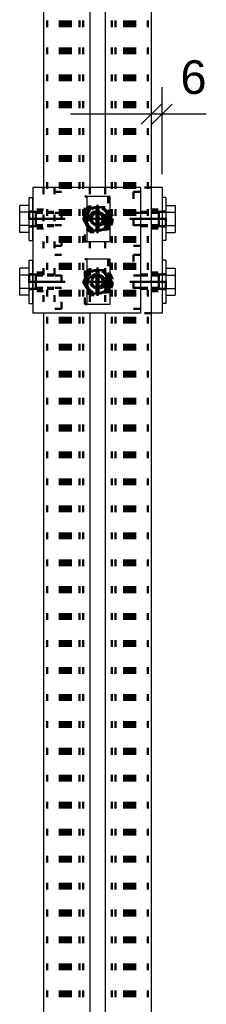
# Model space of a CAD drawing. Header units: millimetres. Extents: x -2 to 418, y -488 to -191.
# Tile 11 of 29: x 123 to 136, y -412 to -339. Entities that reach past the tile are written whole.
import ezdxf

# ---------------------------------------------------------------- set-up
doc = ezdxf.new("R2010")
doc.units = ezdxf.units.MM
doc.linetypes.add('DOT', pattern=[2, 0.5, -1.5])
doc.linetypes.add('STRICHPUNKT2', pattern=[18.5, 10, -4, 0.5, -4])
doc.layers.get('0').update_dxf_attribs({"linetype": 'CONTINUOUS'})
for name, color, linetype in [('DIM49', 4, 'CONTINUOUS'), ('LE_RED', 1, 'CONTINUOUS'), ('TXT_DIM49', 2, 'CONTINUOUS')]:
    doc.layers.add(name, color=color, linetype=linetype)
doc.layers.add('LE_ALL', color=7, linetype='CONTINUOUS', lineweight=50)
doc.styles.add('ARIAL', font='arial.ttf')

# ---------------------------------------------------------------- blocks, each defined once
blk = doc.blocks.new('Profiel 60x60_00952', base_point=(130.812, -262.996))
for p, q in [((132.279, -262.996), (132.279, -440.729)), ((124.279, -285.392), (124.279, -351.392)), ((124.279, -360.725), (124.279, -426.725))]:
    blk.add_line(p, q)
for points in [[(127.712, -285.392), (127.712, -351.392)], [(128.846, -285.392), (128.846, -351.392)], [(127.712, -360.725), (127.712, -426.725)], [(128.846, -360.725), (128.846, -426.725)]]:
    blk.add_lwpolyline(points)
at = {"layer": 'LE_ALL', "color": 3, "linetype": 'DOT'}
for p, q in [((124.546, -262.996), (124.546, -454.062)), ((124.546, -262.996), (124.546, -454.062)), ((125.476, -262.996), (125.476, -454.062)), ((125.626, -262.996), (125.626, -454.062)), ((125.679, -262.996), (125.679, -454.062)), ((125.746, -262.996), (125.746, -454.062)), ((125.854, -262.996), (125.854, -454.062)), ((125.879, -262.996), (125.879, -454.062)), ((125.959, -262.996), (125.959, -454.062)), ((125.972, -262.996), (125.972, -454.062)), ((126.012, -262.996), (126.012, -454.062)), ((126.046, -262.996), (126.046, -454.062)), ((126.132, -262.996), (126.132, -454.062)), ((126.292, -262.996), (126.292, -454.062)), ((126.946, -262.996), (126.946, -454.062)), ((127.212, -262.996), (127.212, -454.062)), ((129.346, -262.996), (129.346, -454.062)), ((129.612, -262.996), (129.612, -454.062)), ((130.266, -262.996), (130.266, -454.062)), ((130.426, -262.996), (130.426, -454.062)), ((130.512, -262.996), (130.512, -454.062)), ((130.546, -262.996), (130.546, -454.062)), ((130.586, -262.996), (130.586, -454.062)), ((130.599, -262.996), (130.599, -454.062)), ((130.679, -262.996), (130.679, -454.062)), ((130.704, -262.996), (130.704, -454.062)), ((130.812, -262.996), (130.812, -454.062)), ((130.879, -262.996), (130.879, -454.062)), ((130.932, -262.996), (130.932, -454.062)), ((131.082, -262.996), (131.082, -454.062)), ((132.012, -262.996), (132.012, -454.062)), ((132.012, -262.996), (132.012, -454.062))]:
    blk.add_line(p, q, dxfattribs=at)
for points in [[(127.712, -351.392), (127.712, -360.725)], [(128.846, -351.392), (128.846, -360.725)]]:
    blk.add_lwpolyline(points, dxfattribs=at)
blk = doc.blocks.new('Profiel 60x60_00951')
blk.add_blockref('Profiel 60x60_00952', (130.812, -262.996))
blk = doc.blocks.new('Hoeklijn 60x60x6_01103', base_point=(124.279, -351.392))
for p, q in [((123.479, -351.392), (123.479, -360.725)), ((131.479, -351.392), (123.479, -351.392)), ((131.479, -351.392), (131.479, -360.725)), ((131.479, -360.725), (123.479, -360.725))]:
    blk.add_line(p, q)
at = {"layer": 'LE_ALL', "color": 3, "linetype": 'DOT'}
for p, q in [((124.279, -351.392), (124.279, -360.725)), ((124.279, -353.025), (123.479, -353.025)), ((124.279, -354.425), (123.479, -354.425)), ((124.279, -357.692), (123.479, -357.692)), ((124.279, -359.092), (123.479, -359.092))]:
    blk.add_line(p, q, dxfattribs=at)
for centre in [(128.279, -353.725), (128.279, -358.392)]:
    blk.add_circle(centre, 0.7, dxfattribs=at)
blk = doc.blocks.new('_01105', base_point=(123.129, -358.392))
at = {"layer": 'LE_ALL', "color": 1, "linetype": 'STRICHPUNKT2'}
for p, q in [((128.279, -353.725), (128.279, -352.675)), ((128.279, -353.725), (128.279, -352.675)), ((123.129, -353.725), (124.629, -353.725)), ((123.129, -353.725), (124.629, -353.725)), ((128.279, -353.725), (127.229, -353.725)), ((128.279, -353.725), (127.229, -353.725)), ((128.279, -353.725), (129.329, -353.725)), ((128.279, -353.725), (128.279, -354.775)), ((128.279, -353.725), (129.329, -353.725)), ((128.279, -353.725), (128.279, -354.775)), ((128.279, -358.392), (128.279, -357.342)), ((128.279, -358.392), (128.279, -357.342)), ((123.129, -358.392), (124.629, -358.392)), ((123.129, -358.392), (124.629, -358.392)), ((128.279, -358.392), (127.229, -358.392)), ((128.279, -358.392), (127.229, -358.392)), ((128.279, -358.392), (129.329, -358.392)), ((128.279, -358.392), (128.279, -359.442)), ((128.279, -358.392), (128.279, -359.442)), ((128.279, -358.392), (129.329, -358.392))]:
    blk.add_line(p, q, dxfattribs=at)
blk = doc.blocks.new('_01104')
blk.add_blockref('_01105', (123.129, -358.392))
blk = doc.blocks.new('Hoeklijn 60x60x6_01102')
for name, p in [('Hoeklijn 60x60x6_01103', (124.279, -351.392)), ('_01104', (0, 0))]:
    blk.add_blockref(name, p)
blk = doc.blocks.new('1011-2 Moerblok M8 SMALL_01108', base_point=(127.831, -353.864))
blk.add_lwpolyline([(129.212, -355.392), (129.212, -352.058), (127.479, -352.058), (127.479, -355.392)], close=True)
at = {"layer": 'LE_RED'}
blk.add_lwpolyline([(127.831, -353.864, 0.876436), (128.879, -353.725, 0.493526), (128.207, -353.21)], format="xyb", dxfattribs=at)
blk = doc.blocks.new('DIN 13-M8_01110', base_point=(127.892, -353.725))
blk.add_circle((128.346, -353.725), 0.453)
at = {"layer": 'LE_RED'}
for start, end in [(-164.92994, 0), (0, 105.07006)]:
    blk.add_arc((128.346, -353.725), 0.533, start, end, dxfattribs=at)
blk = doc.blocks.new('DIN 13-M8_01109')
blk.add_blockref('DIN 13-M8_01110', (127.892, -353.725))
blk = doc.blocks.new('_01112', base_point=(128.346, -353.725))
at = {"layer": 'LE_ALL', "color": 1, "linetype": 'STRICHPUNKT2'}
for q in [(128.346, -352.925), (128.346, -352.925), (127.546, -353.725), (127.546, -353.725), (128.346, -354.525), (129.146, -353.725), (128.346, -354.525), (129.146, -353.725)]:
    blk.add_line((128.346, -353.725), q, dxfattribs=at)
blk = doc.blocks.new('_01111')
blk.add_blockref('_01112', (128.346, -353.725))
blk = doc.blocks.new('1011-2 Moerblok M8 SMALL_01107')
for name, p in [('1011-2 Moerblok M8 SMALL_01108', (127.831, -353.864)), ('_01111', (0, 0)), ('DIN 13-M8_01109', (0, 0))]:
    blk.add_blockref(name, p)
blk = doc.blocks.new('Sluitring (DIN 125)-M8_01114', base_point=(127.786, -353.725))
at = {"layer": 'LE_ALL', "color": 3, "linetype": 'DOT'}
for radius in [1.067, 0.56]:
    blk.add_circle((128.346, -353.725), radius, dxfattribs=at)
blk = doc.blocks.new('Sluitring (DIN 125)-M8_01113')
blk.add_blockref('Sluitring (DIN 125)-M8_01114', (127.786, -353.725))
blk = doc.blocks.new('Zeskant tapbout-M8x16 (DIN 933)_01116', base_point=(128.346, -354.592))
at = {"layer": 'LE_ALL', "color": 3, "linetype": 'DOT'}
blk.add_lwpolyline([(128.846, -354.592), (129.346, -353.725), (128.846, -352.858), (127.845, -352.858), (127.345, -353.725), (127.845, -354.592)], close=True, dxfattribs=at)
blk.add_circle((128.346, -353.725), 0.453, dxfattribs=at)
for start, end in [(90, 150), (30, 90), (150, -150), (-30, 30), (-150, -90), (-90, -30)]:
    blk.add_arc((128.346, -353.725), 0.867, start, end, dxfattribs=at)
blk = doc.blocks.new('GEWINDE_01118', base_point=(127.831, -353.864))
blk.add_lwpolyline([(127.831, -353.864, -0.06585), (127.812, -353.725, -0.339113), (128.207, -353.21)], format="xyb")
blk = doc.blocks.new('GEWINDE_01117')
blk.add_blockref('GEWINDE_01118', (127.831, -353.864))
blk = doc.blocks.new('Zeskant tapbout-M8x16 (DIN 933)_01115')
for name, p in [('Zeskant tapbout-M8x16 (DIN 933)_01116', (128.346, -354.592)), ('GEWINDE_01117', (0, 0))]:
    blk.add_blockref(name, p)
blk = doc.blocks.new('Montage scherm_01106')
for name in ['1011-2 Moerblok M8 SMALL_01107', 'Sluitring (DIN 125)-M8_01113', 'Zeskant tapbout-M8x16 (DIN 933)_01115']:
    blk.add_blockref(name, (0, 0))
blk = doc.blocks.new('1011-2 Moerblok M8 SMALL_01121', base_point=(127.831, -358.53))
blk.add_lwpolyline([(129.212, -360.058), (129.212, -356.725), (127.479, -356.725), (127.479, -360.058)], close=True)
at = {"layer": 'LE_RED'}
blk.add_lwpolyline([(127.831, -358.53, 0.876436), (128.879, -358.392, 0.493526), (128.207, -357.877)], format="xyb", dxfattribs=at)
blk = doc.blocks.new('DIN 13-M8_01123', base_point=(127.892, -358.392))
blk.add_circle((128.346, -358.392), 0.453)
at = {"layer": 'LE_RED'}
for start, end in [(0, 105.07006), (-164.92994, 0)]:
    blk.add_arc((128.346, -358.392), 0.533, start, end, dxfattribs=at)
blk = doc.blocks.new('DIN 13-M8_01122')
blk.add_blockref('DIN 13-M8_01123', (127.892, -358.392))
blk = doc.blocks.new('_01125', base_point=(128.346, -358.392))
at = {"layer": 'LE_ALL', "color": 1, "linetype": 'STRICHPUNKT2'}
for q in [(128.346, -357.592), (128.346, -357.592), (127.546, -358.392), (127.546, -358.392), (128.346, -359.192), (129.146, -358.392), (128.346, -359.192), (129.146, -358.392)]:
    blk.add_line((128.346, -358.392), q, dxfattribs=at)
blk = doc.blocks.new('_01124')
blk.add_blockref('_01125', (128.346, -358.392))
blk = doc.blocks.new('1011-2 Moerblok M8 SMALL_01120')
for name, p in [('1011-2 Moerblok M8 SMALL_01121', (127.831, -358.53)), ('_01124', (0, 0)), ('DIN 13-M8_01122', (0, 0))]:
    blk.add_blockref(name, p)
blk = doc.blocks.new('Sluitring (DIN 125)-M8_01127', base_point=(127.786, -358.392))
at = {"layer": 'LE_ALL', "color": 3, "linetype": 'DOT'}
for radius in [1.067, 0.56]:
    blk.add_circle((128.346, -358.392), radius, dxfattribs=at)
blk = doc.blocks.new('Sluitring (DIN 125)-M8_01126')
blk.add_blockref('Sluitring (DIN 125)-M8_01127', (127.786, -358.392))
blk = doc.blocks.new('Zeskant tapbout-M8x16 (DIN 933)_01129', base_point=(128.346, -359.258))
at = {"layer": 'LE_ALL', "color": 3, "linetype": 'DOT'}
blk.add_lwpolyline([(128.846, -359.258), (129.346, -358.392), (128.846, -357.525), (127.845, -357.525), (127.345, -358.392), (127.845, -359.258)], close=True, dxfattribs=at)
blk.add_circle((128.346, -358.392), 0.453, dxfattribs=at)
for start, end in [(150, -150), (90, 150), (30, 90), (-30, 30), (-150, -90), (-90, -30)]:
    blk.add_arc((128.346, -358.392), 0.867, start, end, dxfattribs=at)
blk = doc.blocks.new('GEWINDE_01131', base_point=(127.831, -358.53))
blk.add_lwpolyline([(127.831, -358.53, -0.06585), (127.812, -358.392, -0.339113), (128.207, -357.877)], format="xyb")
blk = doc.blocks.new('GEWINDE_01130')
blk.add_blockref('GEWINDE_01131', (127.831, -358.53))
blk = doc.blocks.new('Zeskant tapbout-M8x16 (DIN 933)_01128')
for name, p in [('Zeskant tapbout-M8x16 (DIN 933)_01129', (128.346, -359.258)), ('GEWINDE_01130', (0, 0))]:
    blk.add_blockref(name, p)
blk = doc.blocks.new('Montage scherm_01119')
for name in ['Sluitring (DIN 125)-M8_01126', '1011-2 Moerblok M8 SMALL_01120', 'Zeskant tapbout-M8x16 (DIN 933)_01128']:
    blk.add_blockref(name, (0, 0))
blk = doc.blocks.new('1011 Moerblok M8_01134', base_point=(124.546, -358.925))
at = {"layer": 'LE_ALL', "color": 3, "linetype": 'DOT'}
for p, q in [((124.546, -357.858), (125.612, -357.858)), ((124.546, -358.925), (125.612, -358.925)), ((125.612, -360.392), (124.546, -360.392))]:
    blk.add_line(p, q, dxfattribs=at)
blk.add_lwpolyline([(125.612, -360.392), (125.612, -356.392), (124.546, -356.392)], dxfattribs=at)
blk = doc.blocks.new('DIN 13-M8_01136', base_point=(124.546, -357.938))
at = {"layer": 'LE_ALL', "color": 3, "linetype": 'DOT'}
for p, q in [((124.546, -357.858), (125.612, -357.858)), ((124.546, -357.938), (125.612, -357.938)), ((124.546, -358.845), (125.612, -358.845)), ((124.546, -358.925), (125.612, -358.925))]:
    blk.add_line(p, q, dxfattribs=at)
blk = doc.blocks.new('DIN 13-M8_01135')
blk.add_blockref('DIN 13-M8_01136', (124.546, -357.938))
blk = doc.blocks.new('_01138', base_point=(124.279, -358.392))
at = {"layer": 'LE_ALL', "color": 1, "linetype": 'STRICHPUNKT2'}
blk.add_line((124.279, -358.392), (125.879, -358.392), dxfattribs=at)
blk = doc.blocks.new('_01137')
blk.add_blockref('_01138', (124.279, -358.392))
blk = doc.blocks.new('1011 Moerblok M8_01133')
for name, p in [('1011 Moerblok M8_01134', (124.546, -358.925)), ('DIN 13-M8_01135', (0, 0)), ('_01137', (0, 0))]:
    blk.add_blockref(name, p)
blk = doc.blocks.new('Carrosseriering M8 (ISO 7093 _ DIN 9021)_01140', base_point=(123.479, -358.952))
for p, q in [((123.212, -356.792), (123.479, -356.792)), ((123.212, -359.992), (123.212, -356.792)), ((123.479, -359.992), (123.479, -356.792)), ((123.212, -359.992), (123.479, -359.992))]:
    blk.add_line(p, q)
at = {"layer": 'LE_ALL', "color": 3, "linetype": 'DOT'}
for p, q in [((123.479, -357.832), (123.212, -357.832)), ((123.479, -358.952), (123.212, -358.952))]:
    blk.add_line(p, q, dxfattribs=at)
blk = doc.blocks.new('Carrosseriering M8 (ISO 7093 _ DIN 9021)_01139')
blk.add_blockref('Carrosseriering M8 (ISO 7093 _ DIN 9021)_01140', (123.479, -358.952))
blk = doc.blocks.new('Zeskant tapbout-M8x18 (DIN 933)_01142', base_point=(123.712, -358.845))
for p, q in [((123.212, -357.391), (122.506, -357.391)), ((123.212, -357.891), (123.212, -357.391)), ((123.212, -358.892), (122.506, -358.892)), ((122.506, -359.392), (122.506, -358.892)), ((123.212, -359.392), (122.506, -359.392))]:
    blk.add_line(p, q)
for points in [[(122.506, -358.892), (122.506, -357.891), (122.506, -357.391)], [(123.212, -359.392), (123.212, -358.892), (123.212, -357.891), (122.506, -357.891)]]:
    blk.add_lwpolyline(points)
at = {"layer": 'LE_ALL', "color": 3, "linetype": 'DOT'}
for p, q in [((123.212, -357.858), (123.212, -358.925)), ((123.479, -357.858), (123.212, -357.858)), ((123.712, -357.858), (123.479, -357.858)), ((123.712, -357.858), (123.712, -358.925)), ((123.712, -358.845), (123.712, -357.938)), ((125.612, -357.938), (123.712, -357.938)), ((125.612, -358.845), (123.712, -358.845)), ((123.479, -358.925), (123.212, -358.925)), ((123.712, -358.925), (123.479, -358.925))]:
    blk.add_line(p, q, dxfattribs=at)
blk = doc.blocks.new('GEWINDE_01144', base_point=(123.712, -358.845))
at = {"layer": 'LE_ALL', "color": 3, "linetype": 'DOT'}
for p, q in [((123.712, -357.938), (125.612, -357.938)), ((123.712, -358.845), (125.612, -358.845)), ((123.712, -358.925), (125.612, -358.925))]:
    blk.add_line(p, q, dxfattribs=at)
blk.add_lwpolyline([(123.712, -358.925), (123.712, -357.858), (125.612, -357.858)], dxfattribs=at)
blk = doc.blocks.new('GEWINDE_01143')
blk.add_blockref('GEWINDE_01144', (123.712, -358.845))
blk = doc.blocks.new('Zeskant tapbout-M8x18 (DIN 933)_01141')
for name, p in [('Zeskant tapbout-M8x18 (DIN 933)_01142', (123.712, -358.845)), ('GEWINDE_01143', (0, 0))]:
    blk.add_blockref(name, p)
blk = doc.blocks.new('Montage baluster_01132')
for name in ['1011 Moerblok M8_01133', 'Carrosseriering M8 (ISO 7093 _ DIN 9021)_01139', 'Zeskant tapbout-M8x18 (DIN 933)_01141']:
    blk.add_blockref(name, (0, 0))
blk = doc.blocks.new('1011 Moerblok M8_01147', base_point=(124.546, -354.258))
at = {"layer": 'LE_ALL', "color": 3, "linetype": 'DOT'}
for p, q in [((124.546, -353.192), (125.612, -353.192)), ((124.546, -354.258), (125.612, -354.258)), ((125.612, -355.725), (124.546, -355.725))]:
    blk.add_line(p, q, dxfattribs=at)
blk.add_lwpolyline([(125.612, -355.725), (125.612, -351.725), (124.546, -351.725)], dxfattribs=at)
blk = doc.blocks.new('DIN 13-M8_01149', base_point=(124.546, -353.272))
at = {"layer": 'LE_ALL', "color": 3, "linetype": 'DOT'}
for p, q in [((124.546, -353.192), (125.612, -353.192)), ((124.546, -353.272), (125.612, -353.272)), ((124.546, -354.178), (125.612, -354.178)), ((124.546, -354.258), (125.612, -354.258))]:
    blk.add_line(p, q, dxfattribs=at)
blk = doc.blocks.new('DIN 13-M8_01148')
blk.add_blockref('DIN 13-M8_01149', (124.546, -353.272))
blk = doc.blocks.new('_01151', base_point=(124.279, -353.725))
at = {"layer": 'LE_ALL', "color": 1, "linetype": 'STRICHPUNKT2'}
blk.add_line((124.279, -353.725), (125.879, -353.725), dxfattribs=at)
blk = doc.blocks.new('_01150')
blk.add_blockref('_01151', (124.279, -353.725))
blk = doc.blocks.new('1011 Moerblok M8_01146')
for name, p in [('1011 Moerblok M8_01147', (124.546, -354.258)), ('_01150', (0, 0)), ('DIN 13-M8_01148', (0, 0))]:
    blk.add_blockref(name, p)
blk = doc.blocks.new('Carrosseriering M8 (ISO 7093 _ DIN 9021)_01153', base_point=(123.479, -354.285))
for p, q in [((123.212, -352.125), (123.479, -352.125)), ((123.212, -355.325), (123.212, -352.125)), ((123.479, -355.325), (123.479, -352.125)), ((123.212, -355.325), (123.479, -355.325))]:
    blk.add_line(p, q)
at = {"layer": 'LE_ALL', "color": 3, "linetype": 'DOT'}
for p, q in [((123.479, -353.165), (123.212, -353.165)), ((123.479, -354.285), (123.212, -354.285))]:
    blk.add_line(p, q, dxfattribs=at)
blk = doc.blocks.new('Carrosseriering M8 (ISO 7093 _ DIN 9021)_01152')
blk.add_blockref('Carrosseriering M8 (ISO 7093 _ DIN 9021)_01153', (123.479, -354.285))
blk = doc.blocks.new('Zeskant tapbout-M8x18 (DIN 933)_01155', base_point=(123.712, -354.178))
for p, q in [((123.212, -352.724), (122.506, -352.724)), ((123.212, -353.225), (123.212, -352.724)), ((123.212, -354.225), (122.506, -354.225)), ((122.506, -354.726), (122.506, -354.225)), ((123.212, -354.726), (122.506, -354.726))]:
    blk.add_line(p, q)
for points in [[(122.506, -354.225), (122.506, -353.225), (122.506, -352.724)], [(123.212, -354.726), (123.212, -354.225), (123.212, -353.225), (122.506, -353.225)]]:
    blk.add_lwpolyline(points)
at = {"layer": 'LE_ALL', "color": 3, "linetype": 'DOT'}
for p, q in [((123.212, -353.192), (123.212, -354.258)), ((123.479, -353.192), (123.212, -353.192)), ((123.712, -353.192), (123.479, -353.192)), ((123.712, -353.192), (123.712, -354.258)), ((123.712, -354.178), (123.712, -353.272)), ((125.612, -353.272), (123.712, -353.272)), ((123.479, -354.258), (123.212, -354.258)), ((123.712, -354.258), (123.479, -354.258)), ((125.612, -354.178), (123.712, -354.178))]:
    blk.add_line(p, q, dxfattribs=at)
blk = doc.blocks.new('GEWINDE_01157', base_point=(123.712, -354.178))
at = {"layer": 'LE_ALL', "color": 3, "linetype": 'DOT'}
for p, q in [((123.712, -353.272), (125.612, -353.272)), ((123.712, -354.178), (125.612, -354.178)), ((123.712, -354.258), (125.612, -354.258))]:
    blk.add_line(p, q, dxfattribs=at)
blk.add_lwpolyline([(123.712, -354.258), (123.712, -353.192), (125.612, -353.192)], dxfattribs=at)
blk = doc.blocks.new('GEWINDE_01156')
blk.add_blockref('GEWINDE_01157', (123.712, -354.178))
blk = doc.blocks.new('Zeskant tapbout-M8x18 (DIN 933)_01154')
for name, p in [('Zeskant tapbout-M8x18 (DIN 933)_01155', (123.712, -354.178)), ('GEWINDE_01156', (0, 0))]:
    blk.add_blockref(name, p)
blk = doc.blocks.new('Montage baluster_01145')
for name in ['Carrosseriering M8 (ISO 7093 _ DIN 9021)_01152', '1011 Moerblok M8_01146', 'Zeskant tapbout-M8x18 (DIN 933)_01154']:
    blk.add_blockref(name, (0, 0))
blk = doc.blocks.new('Bevestigingshoeklijn_01101')
for name in ['Hoeklijn 60x60x6_01102', 'Montage baluster_01145', 'Montage scherm_01106', 'Montage baluster_01132', 'Montage scherm_01119']:
    blk.add_blockref(name, (0, 0))
blk = doc.blocks.new('_D16', base_point=(134.443, -344.452))
at = {"layer": 'DIM49', "color": 1}
for p, q in [((133.079, -350.392), (133.079, -343.952)), ((131.529, -346.702), (133.029, -345.202)), ((133.829, -345.202), (132.329, -346.702)), ((136.363, -345.952), (126.279, -345.952)), ((132.279, -345.697), (132.279, -347.952))]:
    blk.add_line(p, q, dxfattribs=at)
at = {"layer": 'TXT_DIM49', "style": 'ARIAL'}
blk.add_text('6', height=2.5, dxfattribs=at).set_placement((134.443, -344.452))
blk = doc.blocks.new('Hoeklijn 60x60x6_01270', base_point=(132.279, -357.692))
for p, q in [((132.279, -351.392), (132.279, -360.725)), ((133.079, -351.392), (132.279, -351.392)), ((133.079, -351.392), (133.079, -360.725)), ((133.079, -360.725), (132.279, -360.725))]:
    blk.add_line(p, q)
at = {"layer": 'LE_ALL', "color": 3, "linetype": 'DOT'}
for p, q in [((125.079, -351.392), (125.079, -360.725)), ((132.279, -351.392), (131.479, -351.392)), ((132.279, -353.025), (133.079, -353.025)), ((132.279, -354.425), (133.079, -354.425)), ((132.279, -357.692), (133.079, -357.692)), ((132.279, -359.092), (133.079, -359.092)), ((132.279, -360.725), (131.479, -360.725))]:
    blk.add_line(p, q, dxfattribs=at)
blk.add_blockref('_D16', (134.443, -344.452))
blk = doc.blocks.new('_01272', base_point=(133.429, -358.392))
at = {"layer": 'LE_ALL', "color": 1, "linetype": 'STRICHPUNKT2'}
for p, q in [((128.279, -353.725), (128.279, -352.675)), ((128.279, -353.725), (128.279, -352.675)), ((128.279, -353.725), (127.229, -353.725)), ((128.279, -353.725), (127.229, -353.725)), ((128.279, -353.725), (129.329, -353.725)), ((128.279, -353.725), (128.279, -354.775)), ((128.279, -353.725), (129.329, -353.725)), ((128.279, -353.725), (128.279, -354.775)), ((133.429, -353.725), (131.929, -353.725)), ((133.429, -353.725), (131.929, -353.725)), ((128.279, -358.392), (128.279, -357.342)), ((128.279, -358.392), (128.279, -357.342)), ((128.279, -358.392), (127.229, -358.392)), ((128.279, -358.392), (127.229, -358.392)), ((128.279, -358.392), (129.329, -358.392)), ((128.279, -358.392), (128.279, -359.442)), ((128.279, -358.392), (128.279, -359.442)), ((128.279, -358.392), (129.329, -358.392)), ((133.429, -358.392), (131.929, -358.392)), ((133.429, -358.392), (131.929, -358.392))]:
    blk.add_line(p, q, dxfattribs=at)
blk = doc.blocks.new('_01271')
blk.add_blockref('_01272', (133.429, -358.392))
blk = doc.blocks.new('Hoeklijn 60x60x6_01269')
for name, p in [('Hoeklijn 60x60x6_01270', (132.279, -357.692)), ('_01271', (0, 0))]:
    blk.add_blockref(name, p)
blk = doc.blocks.new('1011-2 Moerblok M8 SMALL_01275', base_point=(127.479, -355.392))
at = {"layer": 'LE_ALL', "color": 3, "linetype": 'DOT'}
blk.add_line((129.079, -352.058), (129.079, -355.392), dxfattribs=at)
blk.add_lwpolyline([(127.479, -355.392), (127.346, -355.392), (127.346, -352.058), (127.479, -352.058)], dxfattribs=at)
blk = doc.blocks.new('_01277', base_point=(128.212, -353.725))
at = {"layer": 'LE_ALL', "color": 1, "linetype": 'STRICHPUNKT2'}
for q in [(128.212, -352.925), (128.212, -352.925), (127.412, -353.725), (127.412, -353.725), (128.212, -354.525), (129.012, -353.725), (128.212, -354.525), (129.012, -353.725)]:
    blk.add_line((128.212, -353.725), q, dxfattribs=at)
blk = doc.blocks.new('_01276')
blk.add_blockref('_01277', (128.212, -353.725))
blk = doc.blocks.new('1011-2 Moerblok M8 SMALL_01274')
for name, p in [('1011-2 Moerblok M8 SMALL_01275', (127.479, -355.392)), ('_01276', (0, 0))]:
    blk.add_blockref(name, p)
blk = doc.blocks.new('Sluitring (DIN 125)-M8_01279', base_point=(128.772, -353.725))
at = {"layer": 'LE_ALL', "color": 3, "linetype": 'DOT'}
for radius in [1.067, 0.56]:
    blk.add_circle((128.212, -353.725), radius, dxfattribs=at)
blk = doc.blocks.new('Sluitring (DIN 125)-M8_01278')
blk.add_blockref('Sluitring (DIN 125)-M8_01279', (128.772, -353.725))
blk = doc.blocks.new('Zeskant tapbout-M8x16 (DIN 933)_01281', base_point=(128.212, -354.178))
at = {"layer": 'LE_ALL', "color": 3, "linetype": 'DOT'}
for p, q in [((127.712, -352.858), (127.462, -353.292)), ((127.845, -352.858), (127.712, -352.858)), ((128.963, -353.292), (128.713, -352.858)), ((127.462, -353.292), (127.211, -353.725)), ((127.211, -353.725), (127.462, -354.158)), ((129.213, -353.725), (128.963, -353.292)), ((128.963, -354.158), (129.213, -353.725)), ((128.713, -354.592), (128.963, -354.158))]:
    blk.add_line(p, q, dxfattribs=at)
blk.add_lwpolyline([(128.212, -354.592, -0.267949), (127.462, -354.158), (127.712, -354.592), (127.845, -354.592)], format="xyb", dxfattribs=at)
for radius in [0.533, 0.453]:
    blk.add_circle((128.212, -353.725), radius, dxfattribs=at)
for start, end in [(90, 150), (30, 90), (150, -150), (-30, 30), (-90, -30)]:
    blk.add_arc((128.212, -353.725), 0.867, start, end, dxfattribs=at)
blk = doc.blocks.new('GEWINDE_01283', base_point=(128.666, -353.725))
at = {"layer": 'LE_ALL', "color": 3, "linetype": 'DOT'}
for start, end in [(-164.92994, 0), (0, 105.07006)]:
    blk.add_arc((128.212, -353.725), 0.453, start, end, dxfattribs=at)
blk = doc.blocks.new('GEWINDE_01282')
blk.add_blockref('GEWINDE_01283', (128.666, -353.725))
blk = doc.blocks.new('Zeskant tapbout-M8x16 (DIN 933)_01280')
for name, p in [('Zeskant tapbout-M8x16 (DIN 933)_01281', (128.212, -354.178)), ('GEWINDE_01282', (0, 0))]:
    blk.add_blockref(name, p)
blk = doc.blocks.new('Montage scherm_01273')
for name in ['1011-2 Moerblok M8 SMALL_01274', 'Sluitring (DIN 125)-M8_01278', 'Zeskant tapbout-M8x16 (DIN 933)_01280']:
    blk.add_blockref(name, (0, 0))
blk = doc.blocks.new('1011-2 Moerblok M8 SMALL_01286', base_point=(127.479, -360.058))
at = {"layer": 'LE_ALL', "color": 3, "linetype": 'DOT'}
blk.add_line((129.079, -356.725), (129.079, -360.058), dxfattribs=at)
blk.add_lwpolyline([(127.479, -360.058), (127.346, -360.058), (127.346, -356.725), (127.479, -356.725)], dxfattribs=at)
blk = doc.blocks.new('_01288', base_point=(128.212, -358.392))
at = {"layer": 'LE_ALL', "color": 1, "linetype": 'STRICHPUNKT2'}
for q in [(128.212, -357.592), (128.212, -357.592), (127.412, -358.392), (127.412, -358.392), (128.212, -359.192), (129.012, -358.392), (128.212, -359.192), (129.012, -358.392)]:
    blk.add_line((128.212, -358.392), q, dxfattribs=at)
blk = doc.blocks.new('_01287')
blk.add_blockref('_01288', (128.212, -358.392))
blk = doc.blocks.new('1011-2 Moerblok M8 SMALL_01285')
for name, p in [('1011-2 Moerblok M8 SMALL_01286', (127.479, -360.058)), ('_01287', (0, 0))]:
    blk.add_blockref(name, p)
blk = doc.blocks.new('Sluitring (DIN 125)-M8_01290', base_point=(128.772, -358.392))
at = {"layer": 'LE_ALL', "color": 3, "linetype": 'DOT'}
for radius in [1.067, 0.56]:
    blk.add_circle((128.212, -358.392), radius, dxfattribs=at)
blk = doc.blocks.new('Sluitring (DIN 125)-M8_01289')
blk.add_blockref('Sluitring (DIN 125)-M8_01290', (128.772, -358.392))
blk = doc.blocks.new('Zeskant tapbout-M8x16 (DIN 933)_01292', base_point=(128.212, -358.845))
at = {"layer": 'LE_ALL', "color": 3, "linetype": 'DOT'}
for p, q in [((127.462, -357.958), (127.211, -358.392)), ((127.712, -357.525), (127.462, -357.958)), ((127.845, -357.525), (127.712, -357.525)), ((128.963, -357.958), (128.713, -357.525)), ((129.213, -358.392), (128.963, -357.958)), ((127.211, -358.392), (127.462, -358.825)), ((128.713, -359.258), (128.963, -358.825)), ((128.963, -358.825), (129.213, -358.392))]:
    blk.add_line(p, q, dxfattribs=at)
blk.add_lwpolyline([(128.212, -359.258, -0.267949), (127.462, -358.825), (127.712, -359.258), (127.845, -359.258)], format="xyb", dxfattribs=at)
for radius in [0.533, 0.453]:
    blk.add_circle((128.212, -358.392), radius, dxfattribs=at)
for start, end in [(150, -150), (90, 150), (30, 90), (-30, 30), (-90, -30)]:
    blk.add_arc((128.212, -358.392), 0.867, start, end, dxfattribs=at)
blk = doc.blocks.new('GEWINDE_01294', base_point=(128.666, -358.392))
at = {"layer": 'LE_ALL', "color": 3, "linetype": 'DOT'}
for start, end in [(0, 105.07006), (-164.92994, 0)]:
    blk.add_arc((128.212, -358.392), 0.453, start, end, dxfattribs=at)
blk = doc.blocks.new('GEWINDE_01293')
blk.add_blockref('GEWINDE_01294', (128.666, -358.392))
blk = doc.blocks.new('Zeskant tapbout-M8x16 (DIN 933)_01291')
for name, p in [('Zeskant tapbout-M8x16 (DIN 933)_01292', (128.212, -358.845)), ('GEWINDE_01293', (0, 0))]:
    blk.add_blockref(name, p)
blk = doc.blocks.new('Montage scherm_01284')
for name in ['Sluitring (DIN 125)-M8_01289', '1011-2 Moerblok M8 SMALL_01285', 'Zeskant tapbout-M8x16 (DIN 933)_01291']:
    blk.add_blockref(name, (0, 0))
blk = doc.blocks.new('1011 Moerblok M8_01297', base_point=(132.012, -357.858))
at = {"layer": 'LE_ALL', "color": 3, "linetype": 'DOT'}
for p, q in [((130.946, -356.392), (132.012, -356.392)), ((132.012, -357.858), (130.946, -357.858)), ((132.012, -358.925), (130.946, -358.925))]:
    blk.add_line(p, q, dxfattribs=at)
blk.add_lwpolyline([(130.946, -356.392), (130.946, -360.392), (132.012, -360.392)], dxfattribs=at)
blk = doc.blocks.new('DIN 13-M8_01299', base_point=(132.012, -358.845))
at = {"layer": 'LE_ALL', "color": 3, "linetype": 'DOT'}
for p, q in [((132.012, -357.858), (130.946, -357.858)), ((132.012, -357.938), (130.946, -357.938)), ((132.012, -358.845), (130.946, -358.845)), ((132.012, -358.925), (130.946, -358.925))]:
    blk.add_line(p, q, dxfattribs=at)
blk = doc.blocks.new('DIN 13-M8_01298')
blk.add_blockref('DIN 13-M8_01299', (132.012, -358.845))
blk = doc.blocks.new('_01301', base_point=(132.279, -358.392))
at = {"layer": 'LE_ALL', "color": 1, "linetype": 'STRICHPUNKT2'}
blk.add_line((132.279, -358.392), (130.679, -358.392), dxfattribs=at)
blk = doc.blocks.new('_01300')
blk.add_blockref('_01301', (132.279, -358.392))
blk = doc.blocks.new('1011 Moerblok M8_01296')
for name, p in [('1011 Moerblok M8_01297', (132.012, -357.858)), ('DIN 13-M8_01298', (0, 0)), ('_01300', (0, 0))]:
    blk.add_blockref(name, p)
blk = doc.blocks.new('Carrosseriering M8 (ISO 7093 _ DIN 9021)_01303', base_point=(133.079, -357.832))
for p, q in [((133.079, -356.792), (133.079, -359.992)), ((133.346, -356.792), (133.079, -356.792)), ((133.346, -356.792), (133.346, -359.992)), ((133.346, -359.992), (133.079, -359.992))]:
    blk.add_line(p, q)
at = {"layer": 'LE_ALL', "color": 3, "linetype": 'DOT'}
for p, q in [((133.079, -357.832), (133.346, -357.832)), ((133.079, -358.952), (133.346, -358.952))]:
    blk.add_line(p, q, dxfattribs=at)
blk = doc.blocks.new('Carrosseriering M8 (ISO 7093 _ DIN 9021)_01302')
blk.add_blockref('Carrosseriering M8 (ISO 7093 _ DIN 9021)_01303', (133.079, -357.832))
blk = doc.blocks.new('Zeskant tapbout-M8x18 (DIN 933)_01305', base_point=(132.846, -357.938))
for p, q in [((133.346, -357.391), (134.052, -357.391)), ((133.346, -357.891), (134.052, -357.891)), ((134.052, -357.391), (134.052, -357.891)), ((133.346, -358.892), (133.346, -359.392)), ((133.346, -359.392), (134.052, -359.392))]:
    blk.add_line(p, q)
for points in [[(133.346, -357.391), (133.346, -357.891), (133.346, -358.892), (134.052, -358.892)], [(134.052, -357.891), (134.052, -358.892), (134.052, -359.392)]]:
    blk.add_lwpolyline(points)
at = {"layer": 'LE_ALL', "color": 3, "linetype": 'DOT'}
for p, q in [((130.946, -357.938), (132.846, -357.938)), ((132.846, -358.925), (132.846, -357.858)), ((132.846, -357.858), (133.079, -357.858)), ((132.846, -357.938), (132.846, -358.845)), ((133.079, -357.858), (133.346, -357.858)), ((133.346, -358.925), (133.346, -357.858)), ((130.946, -358.845), (132.846, -358.845)), ((132.846, -358.925), (133.079, -358.925)), ((133.079, -358.925), (133.346, -358.925))]:
    blk.add_line(p, q, dxfattribs=at)
blk = doc.blocks.new('GEWINDE_01307', base_point=(132.846, -357.938))
at = {"layer": 'LE_ALL', "color": 3, "linetype": 'DOT'}
for p, q in [((132.846, -357.858), (130.946, -357.858)), ((132.846, -357.938), (130.946, -357.938)), ((132.846, -358.845), (130.946, -358.845))]:
    blk.add_line(p, q, dxfattribs=at)
blk.add_lwpolyline([(132.846, -357.858), (132.846, -358.925), (130.946, -358.925)], dxfattribs=at)
blk = doc.blocks.new('GEWINDE_01306')
blk.add_blockref('GEWINDE_01307', (132.846, -357.938))
blk = doc.blocks.new('Zeskant tapbout-M8x18 (DIN 933)_01304')
for name, p in [('Zeskant tapbout-M8x18 (DIN 933)_01305', (132.846, -357.938)), ('GEWINDE_01306', (0, 0))]:
    blk.add_blockref(name, p)
blk = doc.blocks.new('Montage baluster_01295')
for name in ['1011 Moerblok M8_01296', 'Carrosseriering M8 (ISO 7093 _ DIN 9021)_01302', 'Zeskant tapbout-M8x18 (DIN 933)_01304']:
    blk.add_blockref(name, (0, 0))
blk = doc.blocks.new('1011 Moerblok M8_01310', base_point=(132.012, -353.192))
at = {"layer": 'LE_ALL', "color": 3, "linetype": 'DOT'}
for p, q in [((130.946, -351.725), (132.012, -351.725)), ((132.012, -353.192), (130.946, -353.192)), ((132.012, -354.258), (130.946, -354.258))]:
    blk.add_line(p, q, dxfattribs=at)
blk.add_lwpolyline([(130.946, -351.725), (130.946, -355.725), (132.012, -355.725)], dxfattribs=at)
blk = doc.blocks.new('DIN 13-M8_01312', base_point=(132.012, -354.178))
at = {"layer": 'LE_ALL', "color": 3, "linetype": 'DOT'}
for p, q in [((132.012, -353.192), (130.946, -353.192)), ((132.012, -353.272), (130.946, -353.272)), ((132.012, -354.178), (130.946, -354.178)), ((132.012, -354.258), (130.946, -354.258))]:
    blk.add_line(p, q, dxfattribs=at)
blk = doc.blocks.new('DIN 13-M8_01311')
blk.add_blockref('DIN 13-M8_01312', (132.012, -354.178))
blk = doc.blocks.new('_01314', base_point=(132.279, -353.725))
at = {"layer": 'LE_ALL', "color": 1, "linetype": 'STRICHPUNKT2'}
blk.add_line((132.279, -353.725), (130.679, -353.725), dxfattribs=at)
blk = doc.blocks.new('_01313')
blk.add_blockref('_01314', (132.279, -353.725))
blk = doc.blocks.new('1011 Moerblok M8_01309')
for name, p in [('1011 Moerblok M8_01310', (132.012, -353.192)), ('_01313', (0, 0)), ('DIN 13-M8_01311', (0, 0))]:
    blk.add_blockref(name, p)
blk = doc.blocks.new('Carrosseriering M8 (ISO 7093 _ DIN 9021)_01316', base_point=(133.079, -353.165))
for p, q in [((133.079, -352.125), (133.079, -355.325)), ((133.346, -352.125), (133.079, -352.125)), ((133.346, -352.125), (133.346, -355.325)), ((133.346, -355.325), (133.079, -355.325))]:
    blk.add_line(p, q)
at = {"layer": 'LE_ALL', "color": 3, "linetype": 'DOT'}
for p, q in [((133.079, -353.165), (133.346, -353.165)), ((133.079, -354.285), (133.346, -354.285))]:
    blk.add_line(p, q, dxfattribs=at)
blk = doc.blocks.new('Carrosseriering M8 (ISO 7093 _ DIN 9021)_01315')
blk.add_blockref('Carrosseriering M8 (ISO 7093 _ DIN 9021)_01316', (133.079, -353.165))
blk = doc.blocks.new('Zeskant tapbout-M8x18 (DIN 933)_01318', base_point=(132.846, -353.272))
for p, q in [((133.346, -352.724), (134.052, -352.724)), ((134.052, -352.724), (134.052, -353.225)), ((133.346, -353.225), (134.052, -353.225)), ((133.346, -354.225), (133.346, -354.726)), ((133.346, -354.726), (134.052, -354.726))]:
    blk.add_line(p, q)
for points in [[(133.346, -352.724), (133.346, -353.225), (133.346, -354.225), (134.052, -354.225)], [(134.052, -353.225), (134.052, -354.225), (134.052, -354.726)]]:
    blk.add_lwpolyline(points)
at = {"layer": 'LE_ALL', "color": 3, "linetype": 'DOT'}
for p, q in [((130.946, -353.272), (132.846, -353.272)), ((132.846, -354.258), (132.846, -353.192)), ((132.846, -353.192), (133.079, -353.192)), ((132.846, -353.272), (132.846, -354.178)), ((133.079, -353.192), (133.346, -353.192)), ((133.346, -354.258), (133.346, -353.192)), ((130.946, -354.178), (132.846, -354.178)), ((132.846, -354.258), (133.079, -354.258)), ((133.079, -354.258), (133.346, -354.258))]:
    blk.add_line(p, q, dxfattribs=at)
blk = doc.blocks.new('GEWINDE_01320', base_point=(132.846, -353.272))
at = {"layer": 'LE_ALL', "color": 3, "linetype": 'DOT'}
for p, q in [((132.846, -353.192), (130.946, -353.192)), ((132.846, -353.272), (130.946, -353.272)), ((132.846, -354.178), (130.946, -354.178))]:
    blk.add_line(p, q, dxfattribs=at)
blk.add_lwpolyline([(132.846, -353.192), (132.846, -354.258), (130.946, -354.258)], dxfattribs=at)
blk = doc.blocks.new('GEWINDE_01319')
blk.add_blockref('GEWINDE_01320', (132.846, -353.272))
blk = doc.blocks.new('Zeskant tapbout-M8x18 (DIN 933)_01317')
for name, p in [('Zeskant tapbout-M8x18 (DIN 933)_01318', (132.846, -353.272)), ('GEWINDE_01319', (0, 0))]:
    blk.add_blockref(name, p)
blk = doc.blocks.new('Montage baluster_01308')
for name in ['1011 Moerblok M8_01309', 'Carrosseriering M8 (ISO 7093 _ DIN 9021)_01315', 'Zeskant tapbout-M8x18 (DIN 933)_01317']:
    blk.add_blockref(name, (0, 0))
blk = doc.blocks.new('Bevestigingshoeklijn_01268')
for name in ['Hoeklijn 60x60x6_01269', 'Montage scherm_01273', 'Montage baluster_01308', 'Montage baluster_01295', 'Montage scherm_01284']:
    blk.add_blockref(name, (0, 0))
blk = doc.blocks.new('Losse delen_01042')
for name in ['Bevestigingshoeklijn_01268', 'Bevestigingshoeklijn_01101']:
    blk.add_blockref(name, (0, 0))
blk = doc.blocks.new('Tussenkoker_00950')
for name in ['Profiel 60x60_00951', 'Losse delen_01042']:
    blk.add_blockref(name, (0, 0))
blk = doc.blocks.new('_A3D0045_00949')
blk.add_blockref('Tussenkoker_00950', (0, 0))
blk = doc.blocks.new('_ANS0045_00948')
blk.add_blockref('_A3D0045_00949', (0, 0))

msp = doc.modelspace()

# ---------------------------------------------------------------- block references
msp.add_blockref('_ANS0045_00948', (0, 0))

doc.saveas('drawing.dxf')
